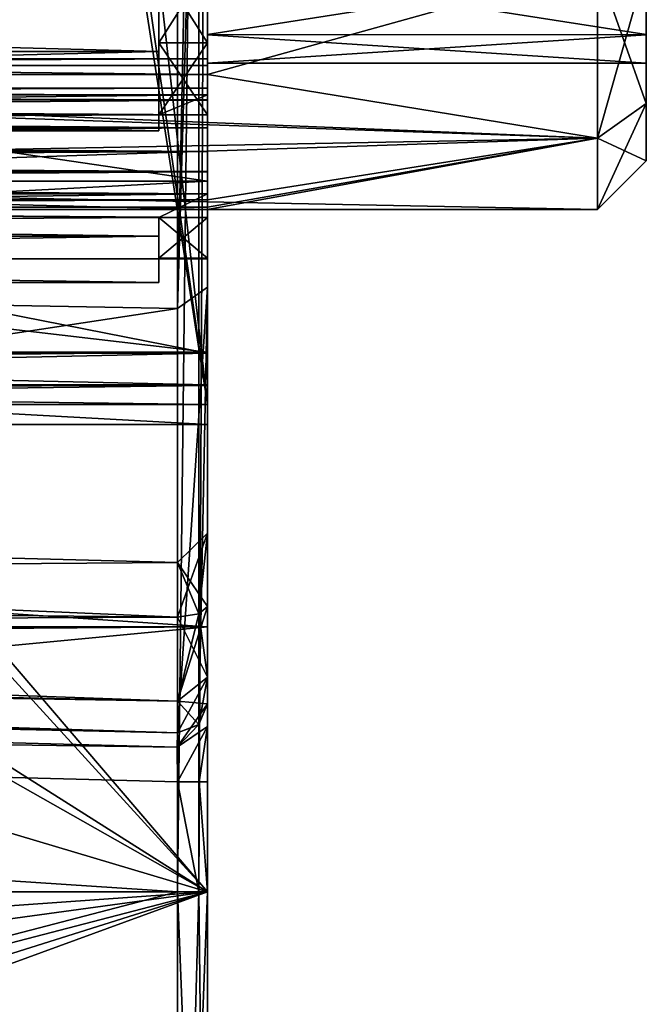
# Model space of a CAD drawing. Header units: millimetres. Extents: x -196 to 15, y -14 to 691.
# Tile 70 of 256: x 8.57 to 15, y -3.65 to 6.45. Entities that reach past the tile are written whole.
import ezdxf

# ---------------------------------------------------------------- set-up
doc = ezdxf.new("R2010")
doc.units = ezdxf.units.MM
doc.header["$LTSCALE"] = 65.185185
for name, color, linetype in [('1001', 7, 'CONTINUOUS'), ('1043', 7, 'CONTINUOUS'), ('1044', 7, 'CONTINUOUS'), ('1045', 7, 'CONTINUOUS'), ('1188', 7, 'CONTINUOUS'), ('1189', 7, 'CONTINUOUS'), ('1190', 7, 'CONTINUOUS'), ('1191', 7, 'CONTINUOUS'), ('1192', 7, 'CONTINUOUS'), ('1199', 7, 'CONTINUOUS'), ('1200', 7, 'CONTINUOUS'), ('1201', 7, 'CONTINUOUS'), ('1202', 7, 'CONTINUOUS'), ('1203', 7, 'CONTINUOUS'), ('1204', 7, 'CONTINUOUS'), ('1205', 7, 'CONTINUOUS'), ('1206', 7, 'CONTINUOUS'), ('1207', 7, 'CONTINUOUS'), ('1209', 7, 'CONTINUOUS'), ('1210', 7, 'CONTINUOUS'), ('1235', 7, 'CONTINUOUS'), ('1245', 7, 'CONTINUOUS'), ('1246', 7, 'CONTINUOUS'), ('1248', 7, 'CONTINUOUS'), ('1251', 7, 'CONTINUOUS'), ('1510', 7, 'CONTINUOUS'), ('1519', 7, 'CONTINUOUS'), ('1955', 7, 'CONTINUOUS'), ('1956', 7, 'CONTINUOUS'), ('1957', 7, 'CONTINUOUS'), ('1958', 7, 'CONTINUOUS'), ('1959', 7, 'CONTINUOUS'), ('1960', 7, 'CONTINUOUS'), ('1961', 7, 'CONTINUOUS'), ('1962', 7, 'CONTINUOUS'), ('1963', 7, 'CONTINUOUS'), ('1964', 7, 'CONTINUOUS'), ('1965', 7, 'CONTINUOUS'), ('1966', 7, 'CONTINUOUS'), ('1967', 7, 'CONTINUOUS'), ('1977', 7, 'CONTINUOUS'), ('1978', 7, 'CONTINUOUS'), ('1979', 7, 'CONTINUOUS'), ('1980', 7, 'CONTINUOUS'), ('1981', 7, 'CONTINUOUS'), ('1982', 7, 'CONTINUOUS'), ('2046', 7, 'CONTINUOUS'), ('2140', 7, 'CONTINUOUS'), ('2189', 7, 'CONTINUOUS'), ('2190', 7, 'CONTINUOUS'), ('2191', 7, 'CONTINUOUS'), ('2192', 7, 'CONTINUOUS'), ('2193', 7, 'CONTINUOUS'), ('2195', 7, 'CONTINUOUS'), ('2196', 7, 'CONTINUOUS'), ('2197', 7, 'CONTINUOUS'), ('2198', 7, 'CONTINUOUS'), ('2199', 7, 'CONTINUOUS'), ('2203', 7, 'CONTINUOUS'), ('2204', 7, 'CONTINUOUS'), ('2205', 7, 'CONTINUOUS'), ('2206', 7, 'CONTINUOUS'), ('2207', 7, 'CONTINUOUS'), ('2208', 7, 'CONTINUOUS'), ('2209', 7, 'CONTINUOUS'), ('2211', 7, 'CONTINUOUS')]:
    doc.layers.add(name, color=color, linetype=linetype)

msp = doc.modelspace()

# ---------------------------------------------------------------- linework, layer by layer
at = {"layer": '1001', "linetype": 'Continuous'}
for points in [[(10.5, 14, 0.569), (10.5, 3.704, -3.692), (10.5, 64.252, -20), (10.5, 14, 0.569)], [(10.5, 64.252, -20), (10.5, 3.704, -3.692), (10.5, 2.5, -20), (10.5, 64.252, -20)], [(10.5, -2.5, -210.451), (10.5, 16.283, -210.451), (10.5, -2.5, -207.5), (10.5, -2.5, -210.451)], [(10.5, -2.5, -207.5), (10.5, 16.283, -210.451), (10.5, 16.283, -207.5), (10.5, -2.5, -207.5)], [(10.5, 8.888, -43.639), (10.5, 7.489, -44.452), (10.5, 3.995, -49.277), (10.5, 8.888, -43.639)], [(10.5, 6.046, -44.448), (10.5, 5.978, -44.703), (10.5, 7.489, -44.452), (10.5, 6.046, -44.448)], [(10.5, 7.489, -44.452), (10.5, 5.978, -44.703), (10.5, 3.995, -49.277), (10.5, 7.489, -44.452)], [(10.5, 5.886, -44.238), (10.5, 6.046, -44.448), (10.5, 7.489, -44.452), (10.5, 5.886, -44.238)], [(10.5, 6.208, -27.107), (10.5, 7, -27), (10.5, 4.792, -25.514), (10.5, 6.208, -27.107)], [(10.5, 4.792, -25.514), (10.5, 7, -27), (10.5, 7, -25), (10.5, 4.792, -25.514)], [(10.5, 6.208, -32.894), (10.5, 5.472, -32.582), (10.5, 7, -35), (10.5, 6.208, -32.894)], [(10.5, 7, -35), (10.5, 5.472, -32.582), (10.5, 4.792, -34.486), (10.5, 7, -35)], [(10.5, 7, -33), (10.5, 6.208, -32.894), (10.5, 7, -35), (10.5, 7, -33)], [(10.5, 5.472, -27.419), (10.5, 6.208, -27.107), (10.5, 4.792, -25.514), (10.5, 5.472, -27.419)], [(10.5, 5.978, -44.703), (10.5, 3.027, -48.105), (10.5, 3.995, -49.277), (10.5, 5.978, -44.703)], [(10.5, 5.744, -27.888), (10.5, 5.675, -27.66), (10.5, 5.625, -28.094), (10.5, 5.744, -27.888)], [(10.5, 5.744, -32.11), (10.5, 5.622, -31.904), (10.5, 5.677, -32.339), (10.5, 5.744, -32.11)], [(10.5, 5.677, -32.339), (10.5, 5.622, -31.904), (10.5, 5.472, -32.582), (10.5, 5.677, -32.339)], [(10.5, 5.675, -27.66), (10.5, 5.472, -27.419), (10.5, 5.625, -28.094), (10.5, 5.675, -27.66)], [(10.5, 5.625, -28.094), (10.5, 5.472, -27.419), (10.5, 5.338, -28.339), (10.5, 5.625, -28.094)], [(10.5, 5.622, -31.904), (10.5, 5.339, -31.662), (10.5, 5.472, -32.582), (10.5, 5.622, -31.904)], [(10.5, 5.338, -28.339), (10.5, 5.472, -27.419), (10.5, 4.792, -25.514), (10.5, 5.338, -28.339)], [(10.5, 5.094, -31.375), (10.5, 4.888, -31.256), (10.5, 5.472, -32.582), (10.5, 5.094, -31.375)], [(10.5, 5.472, -32.582), (10.5, 4.888, -31.256), (10.5, 4.792, -34.486), (10.5, 5.472, -32.582)], [(10.5, 5.339, -31.662), (10.5, 5.094, -31.375), (10.5, 5.472, -32.582), (10.5, 5.339, -31.662)], [(10.5, 5.096, -28.622), (10.5, 5.338, -28.339), (10.5, 4.792, -25.514), (10.5, 5.096, -28.622)], [(10.5, 4.89, -28.744), (10.5, 5.096, -28.622), (10.5, 4.792, -25.514), (10.5, 4.89, -28.744)], [(10.5, 4.661, -28.677), (10.5, 4.89, -28.744), (10.5, 4.792, -25.514), (10.5, 4.661, -28.677)], [(10.5, 4.888, -31.256), (10.5, 4.66, -31.325), (10.5, 4.792, -34.486), (10.5, 4.888, -31.256)], [(10.5, 3.038, -26.95), (10.5, 4.661, -28.677), (10.5, 4.792, -25.514), (10.5, 3.038, -26.95)], [(10.5, 4.419, -31.528), (10.5, 4, -30), (10.5, 4.792, -34.486), (10.5, 4.419, -31.528)], [(10.5, 4, -30), (10.5, 3.038, -26.95), (10.5, 4.792, -34.486), (10.5, 4, -30)], [(10.5, 4.66, -31.325), (10.5, 4.419, -31.528), (10.5, 4.792, -34.486), (10.5, 4.66, -31.325)], [(10.5, 4.792, -34.486), (10.5, 3.038, -26.95), (10.5, 3.038, -33.05), (10.5, 4.792, -34.486)], [(10.5, 4.418, -28.472), (10.5, 4.661, -28.677), (10.5, 3.038, -26.95), (10.5, 4.418, -28.472)], [(10.5, 4, -30), (10.5, 4.418, -28.472), (10.5, 3.038, -26.95), (10.5, 4, -30)], [(10.5, 3.027, -48.105), (10.5, 2.695, -48.189), (10.5, 3.995, -49.277), (10.5, 3.027, -48.105)], [(10.5, 3.995, -49.277), (10.5, 2.695, -48.189), (10.5, 2.294, -50.549), (10.5, 3.995, -49.277)], [(10.5, 3.704, -3.692), (10.5, -0.569, -14), (10.5, 2.5, -20), (10.5, 3.704, -3.692)], [(10.5, 3.038, -26.95), (10.5, 2.703, -27.051), (10.5, 3.038, -33.05), (10.5, 3.038, -26.95)], [(10.5, 3.038, -33.05), (10.5, 2.703, -27.051), (10.5, 2.703, -32.949), (10.5, 3.038, -33.05)], [(10.5, 2.703, -27.051), (10.5, 2.5, -26.767), (10.5, 2.703, -32.949), (10.5, 2.703, -27.051)], [(10.5, 2.703, -32.949), (10.5, 2.5, -26.767), (10.5, 2.5, -33.233), (10.5, 2.703, -32.949)], [(10.5, 2.695, -48.189), (10.5, 2.5, -47.908), (10.5, 2.294, -50.549), (10.5, 2.695, -48.189)], [(10.5, -0.569, -14), (10.5, 1.181, -30), (10.5, 2.5, -33.233), (10.5, -0.569, -14)], [(10.5, 2.5, -33.233), (10.5, 1.181, -30), (10.5, 2.5, -47.908), (10.5, 2.5, -33.233)], [(10.5, 2.5, -47.908), (10.5, 1.181, -30), (10.5, 2.294, -50.549), (10.5, 2.5, -47.908)], [(10.5, 2.5, -20), (10.5, -0.569, -14), (10.5, 2.5, -26.767), (10.5, 2.5, -20)], [(10.5, 2.5, -26.767), (10.5, -0.569, -14), (10.5, 2.5, -33.233), (10.5, 2.5, -26.767)], [(10.5, 1.181, -30), (10.5, 0.429, -31.1), (10.5, 2.294, -50.549), (10.5, 1.181, -30)], [(10.5, 2.294, -50.549), (10.5, 0.429, -31.1), (10.5, 0.219, -51), (10.5, 2.294, -50.549)], [(10.5, 0.429, -28.9), (10.5, 1.181, -30), (10.5, -0.569, -14), (10.5, 0.429, -28.9)], [(10.5, 0.429, -31.1), (10.5, -0.296, -31.677), (10.5, 0.219, -51), (10.5, 0.429, -31.1)], [(10.5, -0.296, -28.323), (10.5, 0.429, -28.9), (10.5, -0.569, -14), (10.5, -0.296, -28.323)], [(10.5, -1.369, -48.049), (10.5, -2.5, -48.049), (10.5, 0.219, -51), (10.5, -1.369, -48.049)], [(10.5, 0.219, -51), (10.5, -2.5, -48.049), (10.5, -2.5, -51), (10.5, 0.219, -51)], [(10.5, -0.803, -47.814), (10.5, -1.369, -48.049), (10.5, 0.219, -51), (10.5, -0.803, -47.814)], [(10.5, -0.569, -47.249), (10.5, -0.803, -47.814), (10.5, 0.219, -51), (10.5, -0.569, -47.249)], [(10.5, -0.569, -32.562), (10.5, -0.569, -47.249), (10.5, 0.219, -51), (10.5, -0.569, -32.562)], [(10.5, -0.296, -31.677), (10.5, -0.569, -32.562), (10.5, 0.219, -51), (10.5, -0.296, -31.677)], [(10.5, -0.569, -27.438), (10.5, -0.296, -28.323), (10.5, -0.569, -14), (10.5, -0.569, -27.438)], [(10.5, -10.247, -207.241), (10.5, -2.5, -210.451), (10.5, -8.156, -205.158), (10.5, -10.247, -207.241)], [(10.5, -8.156, -205.158), (10.5, -2.5, -210.451), (10.5, -2.5, -207.5), (10.5, -8.156, -205.158)], [(10.5, -2.5, -48.049), (10.5, -10.241, -51.253), (10.5, -2.5, -51), (10.5, -2.5, -48.049)], [(10.5, -2.5, -51), (10.5, -10.241, -51.253), (10.5, -7.978, -53.17), (10.5, -2.5, -51)]]:
    msp.add_3dface(points, dxfattribs=at)
at = {"layer": '1043', "linetype": 'Continuous'}
for points in [[(-23, 2.5, -26.767), (10.5, 2.5, -20), (10.5, 2.5, -26.767), (-23, 2.5, -26.767)], [(10.5, 2.5, -20), (-23, 2.5, -26.767), (3.5, 2.5, -20), (10.5, 2.5, -20)]]:
    msp.add_3dface(points, dxfattribs=at)
at = {"layer": '1044', "linetype": 'Continuous'}
for points in [[(-23, 3.038, -26.95), (-23, 2.703, -27.051), (10.5, 3.038, -26.95), (-23, 3.038, -26.95)], [(-23, 2.703, -27.051), (10.5, 2.703, -27.051), (10.5, 3.038, -26.95), (-23, 2.703, -27.051)], [(-23, 2.703, -27.051), (-23, 2.5, -26.767), (10.5, 2.703, -27.051), (-23, 2.703, -27.051)], [(-23, 2.5, -26.767), (10.5, 2.5, -26.767), (10.5, 2.703, -27.051), (-23, 2.5, -26.767)]]:
    msp.add_3dface(points, dxfattribs=at)
at = {"layer": '1045', "linetype": 'Continuous'}
for points in [[(-23, 7, -25), (-23, 4.792, -25.514), (10.5, 7, -25), (-23, 7, -25)], [(-23, 4.792, -25.514), (10.5, 4.792, -25.514), (10.5, 7, -25), (-23, 4.792, -25.514)], [(-23, 4.792, -25.514), (-23, 3.038, -26.95), (10.5, 4.792, -25.514), (-23, 4.792, -25.514)], [(-23, 3.038, -26.95), (10.5, 3.038, -26.95), (10.5, 4.792, -25.514), (-23, 3.038, -26.95)]]:
    msp.add_3dface(points, dxfattribs=at)
at = {"layer": '1188', "linetype": 'Continuous'}
for points in [[(10.192, -0.869, -32.562), (-22.805, -0.005, -32.562), (-18.669, -0.113, -48.076), (10.192, -0.869, -32.562)], [(-18.301, -0.123, -47.995), (10.192, -0.869, -32.562), (-18.669, -0.113, -48.076), (-18.301, -0.123, -47.995)], [(10.192, -0.869, -47.249), (10.192, -0.869, -32.562), (-18.301, -0.123, -47.995), (10.192, -0.869, -47.249)]]:
    msp.add_3dface(points, dxfattribs=at)
at = {"layer": '1189', "linetype": 'Continuous'}
for points in [[(-22.805, 0.635, -31.625), (-22.805, 0.17, -31.995), (10.192, 0.32, -30.821), (-22.805, 0.635, -31.625)], [(10.192, 0.32, -30.821), (-22.805, 0.17, -31.995), (10.192, -0.543, -31.507), (10.192, 0.32, -30.821)], [(-22.805, 0.17, -31.995), (-22.805, -0.005, -32.562), (10.192, -0.543, -31.507), (-22.805, 0.17, -31.995)], [(-22.805, -0.005, -32.562), (10.192, -0.869, -32.562), (10.192, -0.543, -31.507), (-22.805, -0.005, -32.562)]]:
    msp.add_3dface(points, dxfattribs=at)
at = {"layer": '1190', "linetype": 'Continuous'}
for points in [[(-22.805, 1.745, -30), (-22.805, 0.635, -31.625), (10.192, 0.881, -30), (-22.805, 1.745, -30)], [(-22.805, 0.635, -28.375), (-22.805, 1.745, -30), (10.192, 0.32, -29.179), (-22.805, 0.635, -28.375)], [(10.192, 0.32, -29.179), (-22.805, 1.745, -30), (10.192, 0.881, -30), (10.192, 0.32, -29.179)], [(-22.805, 0.635, -31.625), (10.192, 0.32, -30.821), (10.192, 0.881, -30), (-22.805, 0.635, -31.625)]]:
    msp.add_3dface(points, dxfattribs=at)
at = {"layer": '1191', "linetype": 'Continuous'}
for points in [[(-22.805, 0.17, -28.005), (-22.805, 0.635, -28.375), (10.192, -0.543, -28.493), (-22.805, 0.17, -28.005)], [(-22.805, 0.635, -28.375), (10.192, 0.32, -29.179), (10.192, -0.543, -28.493), (-22.805, 0.635, -28.375)], [(-22.805, -0.005, -27.438), (-22.805, 0.17, -28.005), (10.192, -0.869, -27.438), (-22.805, -0.005, -27.438)], [(10.192, -0.869, -27.438), (-22.805, 0.17, -28.005), (10.192, -0.543, -28.493), (10.192, -0.869, -27.438)]]:
    msp.add_3dface(points, dxfattribs=at)
at = {"layer": '1192', "linetype": 'Continuous'}
for points in [[(-22.805, -0.005, -20), (-22.805, -0.005, -27.438), (10.192, -0.869, -27.438), (-22.805, -0.005, -20)], [(-14.25, -0.229, -20), (-22.805, -0.005, -20), (10.192, -0.869, -27.438), (-14.25, -0.229, -20)], [(-14.25, -0.229, -20), (10.192, -0.869, -27.438), (-14.25, -0.229, -14), (-14.25, -0.229, -20)], [(-14.25, -0.229, -14), (10.192, -0.869, -27.438), (10.192, -0.869, -14), (-14.25, -0.229, -14)]]:
    msp.add_3dface(points, dxfattribs=at)
at = {"layer": '1199', "linetype": 'Continuous'}
for points in [[(10.5, 3.704, -3.692), (10.5, 14, 0.569), (10.192, 3.486, -3.486), (10.5, 3.704, -3.692)], [(10.5, 14, 0.569), (10.412, 14, 0.781), (10.192, 3.486, -3.486), (10.5, 14, 0.569)], [(10.412, 14, 0.781), (10.192, 14, 0.869), (10.192, 3.486, -3.486), (10.412, 14, 0.781)], [(10.5, 3.704, -3.692), (10.192, -0.869, -14), (10.412, -0.781, -14), (10.5, 3.704, -3.692)], [(10.192, -0.869, -14), (10.5, 3.704, -3.692), (10.192, 3.486, -3.486), (10.192, -0.869, -14)], [(10.5, -0.569, -14), (10.5, 3.704, -3.692), (10.412, -0.781, -14), (10.5, -0.569, -14)]]:
    msp.add_3dface(points, dxfattribs=at)
at = {"layer": '1200', "linetype": 'Continuous'}
for points in [[(10.5, -0.569, -27.438), (10.5, -0.569, -14), (10.412, -0.781, -14), (10.5, -0.569, -27.438)], [(10.5, -0.569, -27.438), (10.412, -0.781, -14), (10.412, -0.781, -27.438), (10.5, -0.569, -27.438)], [(10.192, -0.869, -14), (10.192, -0.869, -27.438), (10.412, -0.781, -27.438), (10.192, -0.869, -14)], [(10.412, -0.781, -14), (10.192, -0.869, -14), (10.412, -0.781, -27.438), (10.412, -0.781, -14)]]:
    msp.add_3dface(points, dxfattribs=at)
at = {"layer": '1201', "linetype": 'Continuous'}
for points in [[(10.5, 0.429, -28.9), (10.5, -0.296, -28.323), (10.412, 0.352, -29.098), (10.5, 0.429, -28.9)], [(10.5, -0.296, -28.323), (10.192, 0.32, -29.179), (10.412, 0.352, -29.098), (10.5, -0.296, -28.323)], [(10.192, 0.32, -29.179), (10.5, -0.296, -28.323), (10.192, -0.543, -28.493), (10.192, 0.32, -29.179)], [(10.5, -0.296, -28.323), (10.5, -0.569, -27.438), (10.192, -0.543, -28.493), (10.5, -0.296, -28.323)], [(10.192, -0.543, -28.493), (10.5, -0.569, -27.438), (10.412, -0.781, -27.438), (10.192, -0.543, -28.493)], [(10.192, -0.869, -27.438), (10.192, -0.543, -28.493), (10.412, -0.781, -27.438), (10.192, -0.869, -27.438)]]:
    msp.add_3dface(points, dxfattribs=at)
at = {"layer": '1202', "linetype": 'Continuous'}
for points in [[(10.5, 1.181, -30), (10.5, 0.429, -28.9), (10.192, 0.881, -30), (10.5, 1.181, -30)], [(10.192, 0.32, -30.821), (10.5, 1.181, -30), (10.192, 0.881, -30), (10.192, 0.32, -30.821)], [(10.5, 1.181, -30), (10.192, 0.32, -30.821), (10.412, 0.352, -30.902), (10.5, 1.181, -30)], [(10.5, 0.429, -31.1), (10.5, 1.181, -30), (10.412, 0.352, -30.902), (10.5, 0.429, -31.1)], [(10.192, 0.881, -30), (10.5, 0.429, -28.9), (10.412, 0.352, -29.098), (10.192, 0.881, -30)], [(10.192, 0.32, -29.179), (10.192, 0.881, -30), (10.412, 0.352, -29.098), (10.192, 0.32, -29.179)]]:
    msp.add_3dface(points, dxfattribs=at)
at = {"layer": '1203', "linetype": 'Continuous'}
for points in [[(10.5, -0.296, -31.677), (10.5, 0.429, -31.1), (10.192, -0.543, -31.507), (10.5, -0.296, -31.677)], [(10.192, -0.543, -31.507), (10.5, 0.429, -31.1), (10.412, 0.352, -30.902), (10.192, -0.543, -31.507)], [(10.192, 0.32, -30.821), (10.192, -0.543, -31.507), (10.412, 0.352, -30.902), (10.192, 0.32, -30.821)], [(10.192, -0.869, -32.562), (10.5, -0.296, -31.677), (10.192, -0.543, -31.507), (10.192, -0.869, -32.562)], [(10.5, -0.296, -31.677), (10.192, -0.869, -32.562), (10.412, -0.781, -32.562), (10.5, -0.296, -31.677)], [(10.5, -0.569, -32.562), (10.5, -0.296, -31.677), (10.412, -0.781, -32.562), (10.5, -0.569, -32.562)]]:
    msp.add_3dface(points, dxfattribs=at)
at = {"layer": '1204', "linetype": 'Continuous'}
for points in [[(10.5, -0.569, -47.249), (10.412, -0.781, -32.562), (10.406, -0.787, -47.249), (10.5, -0.569, -47.249)], [(10.5, -0.569, -47.249), (10.5, -0.569, -32.562), (10.412, -0.781, -32.562), (10.5, -0.569, -47.249)], [(10.412, -0.781, -32.562), (10.192, -0.869, -32.562), (10.406, -0.787, -47.249), (10.412, -0.781, -32.562)], [(10.192, -0.869, -32.562), (10.192, -0.869, -47.249), (10.406, -0.787, -47.249), (10.192, -0.869, -32.562)]]:
    msp.add_3dface(points, dxfattribs=at)
at = {"layer": '1205', "linetype": 'Continuous'}
for points in [[(10.5, -0.803, -47.814), (10.5, -0.569, -47.249), (10.189, -1.015, -47.602), (10.5, -0.803, -47.814)], [(10.5, -0.569, -47.249), (10.406, -0.787, -47.249), (10.189, -1.015, -47.602), (10.5, -0.569, -47.249)], [(10.406, -0.787, -47.249), (10.192, -0.869, -47.249), (10.189, -1.015, -47.602), (10.406, -0.787, -47.249)], [(10.192, -1.369, -47.749), (10.5, -0.803, -47.814), (10.189, -1.015, -47.602), (10.192, -1.369, -47.749)], [(10.413, -1.369, -47.837), (10.5, -0.803, -47.814), (10.192, -1.369, -47.749), (10.413, -1.369, -47.837)], [(10.5, -1.369, -48.049), (10.5, -0.803, -47.814), (10.413, -1.369, -47.837), (10.5, -1.369, -48.049)]]:
    msp.add_3dface(points, dxfattribs=at)
at = {"layer": '1206', "linetype": 'Continuous'}
for points in [[(10.413, -1.369, -47.837), (10.192, -1.369, -47.749), (10.412, -2.5, -47.836), (10.413, -1.369, -47.837)], [(10.412, -2.5, -47.836), (10.192, -1.369, -47.749), (10.192, -2.5, -47.749), (10.412, -2.5, -47.836)], [(10.5, -2.5, -48.049), (10.413, -1.369, -47.837), (10.412, -2.5, -47.836), (10.5, -2.5, -48.049)], [(10.5, -2.5, -48.049), (10.5, -1.369, -48.049), (10.413, -1.369, -47.837), (10.5, -2.5, -48.049)]]:
    msp.add_3dface(points, dxfattribs=at)
at = {"layer": '1207', "linetype": 'Continuous'}
for points in [[(10.5, -10.241, -51.253), (10.5, -2.5, -48.049), (10.192, -10.456, -51.044), (10.5, -10.241, -51.253)], [(10.5, -2.5, -48.049), (10.412, -2.5, -47.836), (10.192, -10.456, -51.044), (10.5, -2.5, -48.049)], [(10.412, -2.5, -47.836), (10.192, -2.5, -47.749), (10.192, -10.456, -51.044), (10.412, -2.5, -47.836)]]:
    msp.add_3dface(points, dxfattribs=at)
at = {"layer": '1209', "linetype": 'Continuous'}
for points in [[(10.412, -2.5, -210.664), (10.5, -10.247, -207.241), (10.192, -2.5, -210.751), (10.412, -2.5, -210.664)], [(10.192, -2.5, -210.751), (10.5, -10.247, -207.241), (10.192, -10.456, -207.456), (10.192, -2.5, -210.751)], [(10.5, -2.5, -210.451), (10.5, -10.247, -207.241), (10.412, -2.5, -210.664), (10.5, -2.5, -210.451)]]:
    msp.add_3dface(points, dxfattribs=at)
at = {"layer": '1210', "linetype": 'Continuous'}
for points in [[(10.412, -2.5, -210.664), (10.192, -2.5, -210.751), (10.412, 16.283, -210.664), (10.412, -2.5, -210.664)], [(10.412, 16.283, -210.664), (10.192, -2.5, -210.751), (10.192, 16.283, -210.751), (10.412, 16.283, -210.664)], [(10.5, 16.283, -210.451), (10.5, -2.5, -210.451), (10.412, -2.5, -210.664), (10.5, 16.283, -210.451)], [(10.5, 16.283, -210.451), (10.412, -2.5, -210.664), (10.412, 16.283, -210.664), (10.5, 16.283, -210.451)]]:
    msp.add_3dface(points, dxfattribs=at)
at = {"layer": '1235', "linetype": 'Continuous'}
for points in [[(10.192, -10.456, -51.044), (10.192, -2.5, -47.749), (-18.301, -9.928, -51.572), (10.192, -10.456, -51.044)], [(10.192, -2.5, -47.749), (-18.301, -2.5, -48.495), (-18.301, -9.928, -51.572), (10.192, -2.5, -47.749)]]:
    msp.add_3dface(points, dxfattribs=at)
at = {"layer": '1245', "linetype": 'Continuous'}
for points in [[(10.192, -0.869, -47.249), (-18.301, -0.123, -47.995), (-18.295, -0.264, -48.343), (10.192, -0.869, -47.249)], [(-18.301, -0.623, -48.495), (10.189, -1.015, -47.602), (-18.295, -0.264, -48.343), (-18.301, -0.623, -48.495)], [(10.189, -1.015, -47.602), (10.192, -0.869, -47.249), (-18.295, -0.264, -48.343), (10.189, -1.015, -47.602)], [(10.192, -1.369, -47.749), (10.189, -1.015, -47.602), (-18.301, -0.623, -48.495), (10.192, -1.369, -47.749)]]:
    msp.add_3dface(points, dxfattribs=at)
at = {"layer": '1246', "linetype": 'Continuous'}
for points in [[(10.192, -2.5, -47.749), (10.192, -1.369, -47.749), (-18.301, -0.623, -48.495), (10.192, -2.5, -47.749)], [(-18.301, -2.5, -48.495), (10.192, -2.5, -47.749), (-18.301, -0.623, -48.495), (-18.301, -2.5, -48.495)]]:
    msp.add_3dface(points, dxfattribs=at)
at = {"layer": '1248', "linetype": 'Continuous'}
for points in [[(10.192, -2.5, -210.751), (10.192, -10.456, -207.456), (-18.301, -2.5, -210.005), (10.192, -2.5, -210.751)], [(-18.301, -2.5, -210.005), (10.192, -10.456, -207.456), (-18.301, -9.928, -206.928), (-18.301, -2.5, -210.005)]]:
    msp.add_3dface(points, dxfattribs=at)
at = {"layer": '1251', "linetype": 'Continuous'}
for points in [[(10.192, 16.283, -210.751), (10.192, -2.5, -210.751), (-18.301, -2.5, -210.005), (10.192, 16.283, -210.751)], [(-18.301, 16.283, -210.005), (10.192, 16.283, -210.751), (-18.301, -2.5, -210.005), (-18.301, 16.283, -210.005)]]:
    msp.add_3dface(points, dxfattribs=at)
at = {"layer": '1510', "linetype": 'Continuous'}
for points in [[(-14.25, 14, 0.229), (-14.25, 3.933, -3.944), (10.192, 14, 0.869), (-14.25, 14, 0.229)], [(10.192, 14, 0.869), (-14.25, 3.933, -3.944), (10.192, 3.486, -3.486), (10.192, 14, 0.869)], [(-14.25, 3.933, -3.944), (-14.25, -0.229, -14), (10.192, 3.486, -3.486), (-14.25, 3.933, -3.944)], [(-14.25, -0.229, -14), (10.192, -0.869, -14), (10.192, 3.486, -3.486), (-14.25, -0.229, -14)]]:
    msp.add_3dface(points, dxfattribs=at)
at = {"layer": '1519', "linetype": 'Continuous'}
for points in [[(10.5, 64.252, -20), (10.5, 2.5, -20), (3.5, 64.252, -20), (10.5, 64.252, -20)], [(10.5, 2.5, -20), (3.5, 51.043, -20), (3.5, 64.252, -20), (10.5, 2.5, -20)], [(10.5, 2.5, -20), (3.5, 47.705, -20), (3.5, 51.043, -20), (10.5, 2.5, -20)], [(10.5, 2.5, -20), (3.5, 2.5, -20), (3.5, 47.705, -20), (10.5, 2.5, -20)]]:
    msp.add_3dface(points, dxfattribs=at)
at = {"layer": '1955', "linetype": 'Continuous'}
for points in [[(10.5, 6.208, -32.894), (10.5, 7, -33), (10, 6.208, -32.894), (10.5, 6.208, -32.894)], [(10, 6.208, -32.894), (10.5, 7, -33), (10, 7, -33), (10, 6.208, -32.894)], [(10.5, 5.472, -32.582), (10.5, 6.208, -32.894), (10, 5.472, -32.582), (10.5, 5.472, -32.582)], [(10, 5.472, -32.582), (10.5, 6.208, -32.894), (10, 6.208, -32.894), (10, 5.472, -32.582)]]:
    msp.add_3dface(points, dxfattribs=at)
at = {"layer": '1956', "linetype": 'Continuous'}
for points in [[(10.5, 5.677, -32.339), (-23, 5.308, -32.775), (-23, 5.676, -32.341), (10.5, 5.677, -32.339)], [(-23, 5.308, -32.775), (10.5, 5.677, -32.339), (10, 5.472, -32.582), (-23, 5.308, -32.775)], [(10.5, 5.677, -32.339), (10.5, 5.472, -32.582), (10, 5.472, -32.582), (10.5, 5.677, -32.339)], [(-23, 5.308, -32.775), (10, 5.472, -32.582), (10, 5.308, -32.775), (-23, 5.308, -32.775)]]:
    msp.add_3dface(points, dxfattribs=at)
at = {"layer": '1957', "linetype": 'Continuous'}
for points in [[(10.5, 5.744, -32.11), (10.5, 5.677, -32.339), (-23, 5.745, -32.112), (10.5, 5.744, -32.11)], [(10.5, 5.744, -32.11), (-23, 5.745, -32.112), (-23, 5.625, -31.906), (10.5, 5.744, -32.11)], [(10.5, 5.677, -32.339), (-23, 5.676, -32.341), (-23, 5.745, -32.112), (10.5, 5.677, -32.339)], [(10.5, 5.622, -31.904), (10.5, 5.744, -32.11), (-23, 5.625, -31.906), (10.5, 5.622, -31.904)]]:
    msp.add_3dface(points, dxfattribs=at)
at = {"layer": '1958', "linetype": 'Continuous'}
for points in [[(10.5, 5.622, -31.904), (-23, 5.625, -31.906), (-23, 5.338, -31.662), (10.5, 5.622, -31.904)], [(10.5, 5.339, -31.662), (10.5, 5.622, -31.904), (-23, 5.338, -31.662), (10.5, 5.339, -31.662)], [(10.5, 5.094, -31.375), (10.5, 5.339, -31.662), (-23, 5.096, -31.378), (10.5, 5.094, -31.375)], [(10.5, 5.339, -31.662), (-23, 5.338, -31.662), (-23, 5.096, -31.378), (10.5, 5.339, -31.662)]]:
    msp.add_3dface(points, dxfattribs=at)
at = {"layer": '1959', "linetype": 'Continuous'}
for points in [[(10.5, 5.094, -31.375), (-23, 5.096, -31.378), (-23, 4.891, -31.256), (10.5, 5.094, -31.375)], [(10.5, 4.888, -31.256), (10.5, 5.094, -31.375), (-23, 4.891, -31.256), (10.5, 4.888, -31.256)], [(10.5, 4.888, -31.256), (-23, 4.891, -31.256), (-23, 4.661, -31.323), (10.5, 4.888, -31.256)], [(10.5, 4.66, -31.325), (10.5, 4.888, -31.256), (-23, 4.661, -31.323), (10.5, 4.66, -31.325)]]:
    msp.add_3dface(points, dxfattribs=at)
at = {"layer": '1960', "linetype": 'Continuous'}
for points in [[(10.5, 4.419, -31.528), (10.5, 4.66, -31.325), (-23, 4.661, -31.323), (10.5, 4.419, -31.528)], [(10.5, 4.419, -31.528), (-23, 4.661, -31.323), (10, 4.419, -31.528), (10.5, 4.419, -31.528)], [(-23, 4.661, -31.323), (-23, 4.225, -31.692), (10, 4.225, -31.692), (-23, 4.661, -31.323)], [(10, 4.419, -31.528), (-23, 4.661, -31.323), (10, 4.225, -31.692), (10, 4.419, -31.528)]]:
    msp.add_3dface(points, dxfattribs=at)
at = {"layer": '1961', "linetype": 'Continuous'}
for points in [[(10.5, 4, -30), (10.5, 4.419, -31.528), (10, 4, -30), (10.5, 4, -30)], [(10.5, 4.419, -31.528), (10, 4.419, -31.528), (10, 4, -30), (10.5, 4.419, -31.528)], [(10.5, 4.418, -28.472), (10.5, 4, -30), (10, 4.418, -28.472), (10.5, 4.418, -28.472)], [(10, 4.418, -28.472), (10.5, 4, -30), (10, 4, -30), (10, 4.418, -28.472)]]:
    msp.add_3dface(points, dxfattribs=at)
at = {"layer": '1962', "linetype": 'Continuous'}
for points in [[(10.5, 4.661, -28.677), (-23, 4.225, -28.308), (-23, 4.659, -28.676), (10.5, 4.661, -28.677)], [(-23, 4.225, -28.308), (10.5, 4.661, -28.677), (10, 4.418, -28.472), (-23, 4.225, -28.308)], [(10.5, 4.661, -28.677), (10.5, 4.418, -28.472), (10, 4.418, -28.472), (10.5, 4.661, -28.677)], [(-23, 4.225, -28.308), (10, 4.418, -28.472), (10, 4.225, -28.308), (-23, 4.225, -28.308)]]:
    msp.add_3dface(points, dxfattribs=at)
at = {"layer": '1963', "linetype": 'Continuous'}
for points in [[(10.5, 5.096, -28.622), (10.5, 4.89, -28.744), (-23, 5.094, -28.625), (10.5, 5.096, -28.622)], [(10.5, 4.89, -28.744), (-23, 4.888, -28.745), (-23, 5.094, -28.625), (10.5, 4.89, -28.744)], [(10.5, 4.89, -28.744), (10.5, 4.661, -28.677), (-23, 4.888, -28.745), (10.5, 4.89, -28.744)], [(10.5, 4.661, -28.677), (-23, 4.659, -28.676), (-23, 4.888, -28.745), (10.5, 4.661, -28.677)]]:
    msp.add_3dface(points, dxfattribs=at)
at = {"layer": '1964', "linetype": 'Continuous'}
for points in [[(10.5, 5.625, -28.094), (10.5, 5.338, -28.339), (-23, 5.622, -28.096), (10.5, 5.625, -28.094)], [(10.5, 5.338, -28.339), (-23, 5.338, -28.338), (-23, 5.622, -28.096), (10.5, 5.338, -28.339)], [(10.5, 5.338, -28.339), (10.5, 5.096, -28.622), (-23, 5.338, -28.338), (10.5, 5.338, -28.339)], [(10.5, 5.096, -28.622), (-23, 5.094, -28.625), (-23, 5.338, -28.338), (10.5, 5.096, -28.622)]]:
    msp.add_3dface(points, dxfattribs=at)
at = {"layer": '1965', "linetype": 'Continuous'}
for points in [[(10.5, 5.675, -27.66), (10.5, 5.744, -27.888), (-23, 5.677, -27.661), (10.5, 5.675, -27.66)], [(10.5, 5.744, -27.888), (10.5, 5.625, -28.094), (-23, 5.744, -27.891), (10.5, 5.744, -27.888)], [(10.5, 5.744, -27.888), (-23, 5.744, -27.891), (-23, 5.677, -27.661), (10.5, 5.744, -27.888)], [(10.5, 5.625, -28.094), (-23, 5.622, -28.096), (-23, 5.744, -27.891), (10.5, 5.625, -28.094)]]:
    msp.add_3dface(points, dxfattribs=at)
at = {"layer": '1966', "linetype": 'Continuous'}
for points in [[(10.5, 5.472, -27.419), (10.5, 5.675, -27.66), (-23, 5.677, -27.661), (10.5, 5.472, -27.419)], [(10.5, 5.472, -27.419), (-23, 5.677, -27.661), (10, 5.472, -27.419), (10.5, 5.472, -27.419)], [(-23, 5.677, -27.661), (-23, 5.308, -27.225), (10, 5.308, -27.225), (-23, 5.677, -27.661)], [(10, 5.472, -27.419), (-23, 5.677, -27.661), (10, 5.308, -27.225), (10, 5.472, -27.419)]]:
    msp.add_3dface(points, dxfattribs=at)
at = {"layer": '1967', "linetype": 'Continuous'}
for points in [[(10.5, 7, -27), (10.5, 6.208, -27.107), (10, 7, -27), (10.5, 7, -27)], [(10, 7, -27), (10.5, 6.208, -27.107), (10, 6.208, -27.107), (10, 7, -27)], [(10.5, 6.208, -27.107), (10.5, 5.472, -27.419), (10, 6.208, -27.107), (10.5, 6.208, -27.107)], [(10.5, 5.472, -27.419), (10, 5.472, -27.419), (10, 6.208, -27.107), (10.5, 5.472, -27.419)]]:
    msp.add_3dface(points, dxfattribs=at)
at = {"layer": '1977', "linetype": 'Continuous'}
for points in [[(-23, 6.121, -26.871), (-23, 7, -26.75), (10, 6.121, -26.871), (-23, 6.121, -26.871)], [(10, 6.121, -26.871), (-23, 7, -26.75), (10, 7, -26.75), (10, 6.121, -26.871)], [(-23, 5.308, -27.225), (-23, 6.121, -26.871), (10, 5.308, -27.225), (-23, 5.308, -27.225)], [(10, 5.308, -27.225), (-23, 6.121, -26.871), (10, 6.121, -26.871), (10, 5.308, -27.225)]]:
    msp.add_3dface(points, dxfattribs=at)
at = {"layer": '1978', "linetype": 'Continuous'}
for points in [[(10, 7, -27), (10, 6.208, -27.107), (10, 7, -26.75), (10, 7, -27)], [(10, 6.208, -27.107), (10, 6.121, -26.871), (10, 7, -26.75), (10, 6.208, -27.107)], [(10, 6.208, -27.107), (10, 5.472, -27.419), (10, 6.121, -26.871), (10, 6.208, -27.107)], [(10, 5.472, -27.419), (10, 5.308, -27.225), (10, 6.121, -26.871), (10, 5.472, -27.419)]]:
    msp.add_3dface(points, dxfattribs=at)
at = {"layer": '1979', "linetype": 'Continuous'}
for points in [[(-23, 4.225, -31.692), (-23, 3.75, -30), (10, 4.225, -31.692), (-23, 4.225, -31.692)], [(-23, 3.75, -30), (-23, 4.225, -28.308), (10, 3.75, -30), (-23, 3.75, -30)], [(10, 4.225, -31.692), (-23, 3.75, -30), (10, 3.75, -30), (10, 4.225, -31.692)], [(-23, 4.225, -28.308), (10, 4.225, -28.308), (10, 3.75, -30), (-23, 4.225, -28.308)]]:
    msp.add_3dface(points, dxfattribs=at)
at = {"layer": '1980', "linetype": 'Continuous'}
for points in [[(10, 4.419, -31.528), (10, 4.225, -31.692), (10, 3.75, -30), (10, 4.419, -31.528)], [(10, 4, -30), (10, 4.419, -31.528), (10, 3.75, -30), (10, 4, -30)], [(10, 4.418, -28.472), (10, 4, -30), (10, 4.225, -28.308), (10, 4.418, -28.472)], [(10, 4.225, -28.308), (10, 4, -30), (10, 3.75, -30), (10, 4.225, -28.308)]]:
    msp.add_3dface(points, dxfattribs=at)
at = {"layer": '1981', "linetype": 'Continuous'}
for points in [[(-23, 7, -33.25), (-23, 6.121, -33.129), (10, 7, -33.25), (-23, 7, -33.25)], [(10, 7, -33.25), (-23, 6.121, -33.129), (10, 6.121, -33.129), (10, 7, -33.25)], [(-23, 6.121, -33.129), (-23, 5.308, -32.775), (10, 6.121, -33.129), (-23, 6.121, -33.129)], [(-23, 5.308, -32.775), (10, 5.308, -32.775), (10, 6.121, -33.129), (-23, 5.308, -32.775)]]:
    msp.add_3dface(points, dxfattribs=at)
at = {"layer": '1982', "linetype": 'Continuous'}
for points in [[(10, 6.208, -32.894), (10, 7, -33), (10, 6.121, -33.129), (10, 6.208, -32.894)], [(10, 7, -33), (10, 7, -33.25), (10, 6.121, -33.129), (10, 7, -33)], [(10, 5.472, -32.582), (10, 6.208, -32.894), (10, 6.121, -33.129), (10, 5.472, -32.582)], [(10, 5.308, -32.775), (10, 5.472, -32.582), (10, 6.121, -33.129), (10, 5.308, -32.775)]]:
    msp.add_3dface(points, dxfattribs=at)
at = {"layer": '2046', "linetype": 'Continuous'}
for points in [[(10.5, -2.5, -207.5), (10.5, 16.283, -207.5), (-4.5, 15.046, -207.5), (10.5, -2.5, -207.5)], [(-4.5, 13.929, -207.5), (10.5, -2.5, -207.5), (-4.5, 15.046, -207.5), (-4.5, 13.929, -207.5)], [(-4.5, 7, -207.5), (10.5, -2.5, -207.5), (-4.5, 13.929, -207.5), (-4.5, 7, -207.5)], [(10.5, -2.5, -207.5), (-4.5, 7, -207.5), (-4.5, 6, -207.5), (10.5, -2.5, -207.5)], [(10.5, -2.5, -207.5), (-4.5, 6, -207.5), (-18, 6, -207.5), (10.5, -2.5, -207.5)], [(-18, -2.5, -207.5), (10.5, -2.5, -207.5), (-18, 6, -207.5), (-18, -2.5, -207.5)]]:
    msp.add_3dface(points, dxfattribs=at)
at = {"layer": '2140', "linetype": 'Continuous'}
for points in [[(-4.5, -6.401, -206.484), (10.5, -2.5, -207.5), (-18, -6.401, -206.484), (-4.5, -6.401, -206.484)], [(10.5, -2.5, -207.5), (-18, -2.5, -207.5), (-18, -4.516, -207.242), (10.5, -2.5, -207.5)], [(-18, -6.401, -206.484), (10.5, -2.5, -207.5), (-18, -4.516, -207.242), (-18, -6.401, -206.484)], [(10.5, -8.156, -205.158), (10.5, -2.5, -207.5), (-4.5, -7.978, -205.33), (10.5, -8.156, -205.158)], [(10.5, -2.5, -207.5), (-4.5, -6.401, -206.484), (-4.5, -7.225, -205.955), (10.5, -2.5, -207.5)], [(10.5, -2.5, -207.5), (-4.5, -7.225, -205.955), (-4.5, -7.978, -205.33), (10.5, -2.5, -207.5)]]:
    msp.add_3dface(points, dxfattribs=at)
at = {"layer": '2189', "linetype": 'Continuous'}
for points in [[(10.5, 0.219, -51), (-20.5, 0, -51), (-20.5, 0.219, -51), (10.5, 0.219, -51)], [(-20.5, 0, -51), (10.5, 0.219, -51), (-18, 0, -51), (-20.5, 0, -51)], [(10.5, 0.219, -51), (10.5, -2.5, -51), (-18, -2.5, -51), (10.5, 0.219, -51)], [(10.5, 0.219, -51), (-18, -2.5, -51), (-18, 0, -51), (10.5, 0.219, -51)]]:
    msp.add_3dface(points, dxfattribs=at)
at = {"layer": '2190', "linetype": 'Continuous'}
for points in [[(10.5, 3.995, -49.277), (10.5, 2.294, -50.549), (-20.5, 3.995, -49.277), (10.5, 3.995, -49.277)], [(10.5, 2.294, -50.549), (-20.5, 2.294, -50.549), (-20.5, 3.995, -49.277), (10.5, 2.294, -50.549)], [(10.5, 2.294, -50.549), (10.5, 0.219, -51), (-20.5, 2.294, -50.549), (10.5, 2.294, -50.549)], [(10.5, 0.219, -51), (-20.5, 0.219, -51), (-20.5, 2.294, -50.549), (10.5, 0.219, -51)]]:
    msp.add_3dface(points, dxfattribs=at)
at = {"layer": '2191', "linetype": 'Continuous'}
for points in [[(10.5, 8.888, -43.639), (10.5, 3.995, -49.277), (-20.5, 3.995, -49.277), (10.5, 8.888, -43.639)], [(10.5, 8.888, -43.639), (-20.5, 3.995, -49.277), (-20.5, 8.888, -43.639), (10.5, 8.888, -43.639)]]:
    msp.add_3dface(points, dxfattribs=at)
at = {"layer": '2192', "linetype": 'Continuous'}
for points in [[(10.5, 5.886, -44.238), (10.5, 7.489, -44.452), (14.5, 7, -44.5), (10.5, 5.886, -44.238)], [(14.5, 5.232, -43.768), (10.5, 5.886, -44.238), (14.5, 7, -44.5), (14.5, 5.232, -43.768)], [(-4.5, 5.886, -44.238), (10.5, 5.886, -44.238), (14.5, 5.232, -43.768), (-4.5, 5.886, -44.238)], [(-4.5, 4.874, -43.316), (-4.5, 5.886, -44.238), (14.5, 5.232, -43.768), (-4.5, 4.874, -43.316)], [(14.5, 4.5, -42), (-4.5, 4.874, -43.316), (14.5, 5.232, -43.768), (14.5, 4.5, -42)], [(-4.5, 4.5, -42), (-4.5, 4.874, -43.316), (10.5, 4.5, -42), (-4.5, 4.5, -42)], [(10.5, 4.5, -42), (-4.5, 4.874, -43.316), (14.5, 4.5, -42), (10.5, 4.5, -42)], [(-4.5, 4.6, -41.3), (-4.5, 4.525, -41.646), (10.5, 4.6, -41.3), (-4.5, 4.6, -41.3)], [(10.5, 4.6, -41.3), (-4.5, 4.525, -41.646), (10.5, 4.525, -41.646), (10.5, 4.6, -41.3)], [(-4.5, 4.525, -41.646), (-4.5, 4.5, -42), (10.5, 4.525, -41.646), (-4.5, 4.525, -41.646)], [(10.5, 4.525, -41.646), (-4.5, 4.5, -42), (10.5, 4.5, -42), (10.5, 4.525, -41.646)]]:
    msp.add_3dface(points, dxfattribs=at)
at = {"layer": '2193', "linetype": 'Continuous'}
for points in [[(10.5, 5.978, -44.703), (10.5, 6.046, -44.448), (-4.5, 5.978, -44.703), (10.5, 5.978, -44.703)], [(10.5, 6.046, -44.448), (10.5, 5.886, -44.238), (-4.5, 6.046, -44.448), (10.5, 6.046, -44.448)], [(-4.5, 5.978, -44.703), (10.5, 6.046, -44.448), (-4.5, 6.046, -44.448), (-4.5, 5.978, -44.703)], [(10.5, 5.886, -44.238), (-4.5, 5.886, -44.238), (-4.5, 6.046, -44.448), (10.5, 5.886, -44.238)]]:
    msp.add_3dface(points, dxfattribs=at)
at = {"layer": '2195', "linetype": 'Continuous'}
for points in [[(10.5, 2.695, -48.189), (10.5, 3.027, -48.105), (-4.5, 2.695, -48.189), (10.5, 2.695, -48.189)], [(10.5, 3.027, -48.105), (-4.5, 3.027, -48.105), (-4.5, 2.695, -48.189), (10.5, 3.027, -48.105)], [(10.5, 2.5, -47.908), (10.5, 2.695, -48.189), (-4.5, 2.5, -47.908), (10.5, 2.5, -47.908)], [(10.5, 2.695, -48.189), (-4.5, 2.695, -48.189), (-4.5, 2.5, -47.908), (10.5, 2.695, -48.189)]]:
    msp.add_3dface(points, dxfattribs=at)
at = {"layer": '2196', "linetype": 'Continuous'}
for points in [[(10.5, 3.027, -48.105), (10.5, 5.978, -44.703), (-4.5, 5.978, -44.703), (10.5, 3.027, -48.105)], [(10.5, 3.027, -48.105), (-4.5, 5.978, -44.703), (-4.5, 3.027, -48.105), (10.5, 3.027, -48.105)]]:
    msp.add_3dface(points, dxfattribs=at)
at = {"layer": '2197', "linetype": 'Continuous'}
for points in [[(10.5, 2.5, -33.233), (10.5, 2.5, -47.908), (-4.5, 2.5, -47.908), (10.5, 2.5, -33.233)], [(10.5, 2.5, -33.233), (-4.5, 2.5, -47.908), (-4.5, 2.5, -33.233), (10.5, 2.5, -33.233)]]:
    msp.add_3dface(points, dxfattribs=at)
at = {"layer": '2198', "linetype": 'Continuous'}
for points in [[(10.5, 3.038, -33.05), (10.5, 2.703, -32.949), (-4.5, 3.038, -33.05), (10.5, 3.038, -33.05)], [(10.5, 2.703, -32.949), (-4.5, 2.703, -32.949), (-4.5, 3.038, -33.05), (10.5, 2.703, -32.949)], [(10.5, 2.703, -32.949), (10.5, 2.5, -33.233), (-4.5, 2.703, -32.949), (10.5, 2.703, -32.949)], [(10.5, 2.5, -33.233), (-4.5, 2.5, -33.233), (-4.5, 2.703, -32.949), (10.5, 2.5, -33.233)]]:
    msp.add_3dface(points, dxfattribs=at)
at = {"layer": '2199', "linetype": 'Continuous'}
for points in [[(10.5, 7, -35), (10.5, 4.792, -34.486), (-4.5, 7, -35), (10.5, 7, -35)], [(10.5, 4.792, -34.486), (-4.5, 4.792, -34.486), (-4.5, 7, -35), (10.5, 4.792, -34.486)], [(10.5, 4.792, -34.486), (10.5, 3.038, -33.05), (-4.5, 4.792, -34.486), (10.5, 4.792, -34.486)], [(10.5, 3.038, -33.05), (-4.5, 3.038, -33.05), (-4.5, 4.792, -34.486), (10.5, 3.038, -33.05)]]:
    msp.add_3dface(points, dxfattribs=at)
at = {"layer": '2203', "linetype": 'Continuous'}
for points in [[(10.5, 8.116, -39.763), (-4.5, 8.116, -39.763), (-4.5, 5.998, -39.709), (10.5, 8.116, -39.763)], [(10.5, 8.116, -39.763), (-4.5, 5.998, -39.709), (14.5, 7, -39.5), (10.5, 8.116, -39.763)], [(14.5, 7, -39.5), (-4.5, 5.998, -39.709), (14.5, 5.232, -40.232), (14.5, 7, -39.5)], [(-4.5, 5.998, -39.709), (-4.5, 4.6, -41.3), (14.5, 5.232, -40.232), (-4.5, 5.998, -39.709)], [(-4.5, 4.6, -41.3), (10.5, 4.6, -41.3), (14.5, 5.232, -40.232), (-4.5, 4.6, -41.3)], [(10.5, 4.6, -41.3), (10.5, 4.525, -41.646), (14.5, 5.232, -40.232), (10.5, 4.6, -41.3)], [(10.5, 4.525, -41.646), (10.5, 4.5, -42), (14.5, 5.232, -40.232), (10.5, 4.525, -41.646)], [(10.5, 4.5, -42), (14.5, 4.5, -42), (14.5, 5.232, -40.232), (10.5, 4.5, -42)]]:
    msp.add_3dface(points, dxfattribs=at)
at = {"layer": '2204', "linetype": 'Continuous'}
for points in [[(14.5, 7, -39.5), (14.5, 5.232, -40.232), (15, 7, -40), (14.5, 7, -39.5)], [(15, 7, -40), (14.5, 5.232, -40.232), (15, 5.586, -40.586), (15, 7, -40)], [(14.5, 5.232, -40.232), (14.5, 4.5, -42), (15, 5.586, -40.586), (14.5, 5.232, -40.232)], [(15, 5.586, -40.586), (14.5, 4.5, -42), (15, 5, -42), (15, 5.586, -40.586)]]:
    msp.add_3dface(points, dxfattribs=at)
at = {"layer": '2205', "linetype": 'Continuous'}
for points in [[(15, 7, -40), (15, 5.586, -40.586), (15, 8.414, -40.586), (15, 7, -40)], [(15, 8.414, -40.586), (15, 5.586, -40.586), (15, 7, -41), (15, 8.414, -40.586)], [(15, 7, -44), (15, 8.414, -43.414), (15, 5.586, -43.414), (15, 7, -44)], [(15, 5.586, -43.414), (15, 8.414, -43.414), (15, 7, -43), (15, 5.586, -43.414)], [(15, 7, -41), (15, 5.586, -40.586), (15, 6.294, -41.291), (15, 7, -41)], [(15, 6.292, -42.707), (15, 5.586, -43.414), (15, 7, -43), (15, 6.292, -42.707)], [(15, 5.586, -40.586), (15, 5, -42), (15, 6.294, -41.291), (15, 5.586, -40.586)], [(15, 6.294, -41.291), (15, 5, -42), (15, 6, -42), (15, 6.294, -41.291)], [(15, 6, -42), (15, 5.586, -43.414), (15, 6.292, -42.707), (15, 6, -42)], [(15, 5, -42), (15, 5.586, -43.414), (15, 6, -42), (15, 5, -42)]]:
    msp.add_3dface(points, dxfattribs=at)
at = {"layer": '2206', "linetype": 'Continuous'}
for points in [[(14.5, 5.232, -43.768), (14.5, 7, -44.5), (15, 5.586, -43.414), (14.5, 5.232, -43.768)], [(14.5, 7, -44.5), (15, 7, -44), (15, 5.586, -43.414), (14.5, 7, -44.5)], [(15, 5, -42), (14.5, 5.232, -43.768), (15, 5.586, -43.414), (15, 5, -42)], [(14.5, 4.5, -42), (14.5, 5.232, -43.768), (15, 5, -42), (14.5, 4.5, -42)]]:
    msp.add_3dface(points, dxfattribs=at)
at = {"layer": '2207', "linetype": 'Continuous'}
for points in [[(15, 7, -41), (15, 6.294, -41.291), (10.5, 7, -41), (15, 7, -41)], [(10.5, 7, -41), (15, 6.294, -41.291), (10.5, 6.292, -41.293), (10.5, 7, -41)], [(15, 6.294, -41.291), (15, 6, -42), (10.5, 6.292, -41.293), (15, 6.294, -41.291)], [(15, 6, -42), (10.5, 6, -42), (10.5, 6.292, -41.293), (15, 6, -42)]]:
    msp.add_3dface(points, dxfattribs=at)
at = {"layer": '2208', "linetype": 'Continuous'}
for points in [[(10.5, 7, -41), (10.5, 6.292, -41.293), (10.5, 6.294, -42.709), (10.5, 7, -41)], [(10.5, 7, -43), (10.5, 7, -41), (10.5, 6.294, -42.709), (10.5, 7, -43)], [(10.5, 6.292, -41.293), (10.5, 6, -42), (10.5, 6.294, -42.709), (10.5, 6.292, -41.293)]]:
    msp.add_3dface(points, dxfattribs=at)
at = {"layer": '2209', "linetype": 'Continuous'}
for points in [[(15, 6.292, -42.707), (15, 7, -43), (10.5, 6.294, -42.709), (15, 6.292, -42.707)], [(15, 7, -43), (10.5, 7, -43), (10.5, 6.294, -42.709), (15, 7, -43)], [(10.5, 6, -42), (15, 6.292, -42.707), (10.5, 6.294, -42.709), (10.5, 6, -42)], [(15, 6, -42), (15, 6.292, -42.707), (10.5, 6, -42), (15, 6, -42)]]:
    msp.add_3dface(points, dxfattribs=at)
at = {"layer": '2211', "linetype": 'Continuous'}
for points in [[(10.5, -2.5, -51), (10.5, -7.978, -53.17), (-18, -2.5, -51), (10.5, -2.5, -51)], [(10.5, -7.978, -53.17), (-18, -7.977, -53.169), (-18, -2.5, -51), (10.5, -7.978, -53.17)]]:
    msp.add_3dface(points, dxfattribs=at)

doc.saveas('drawing.dxf')
